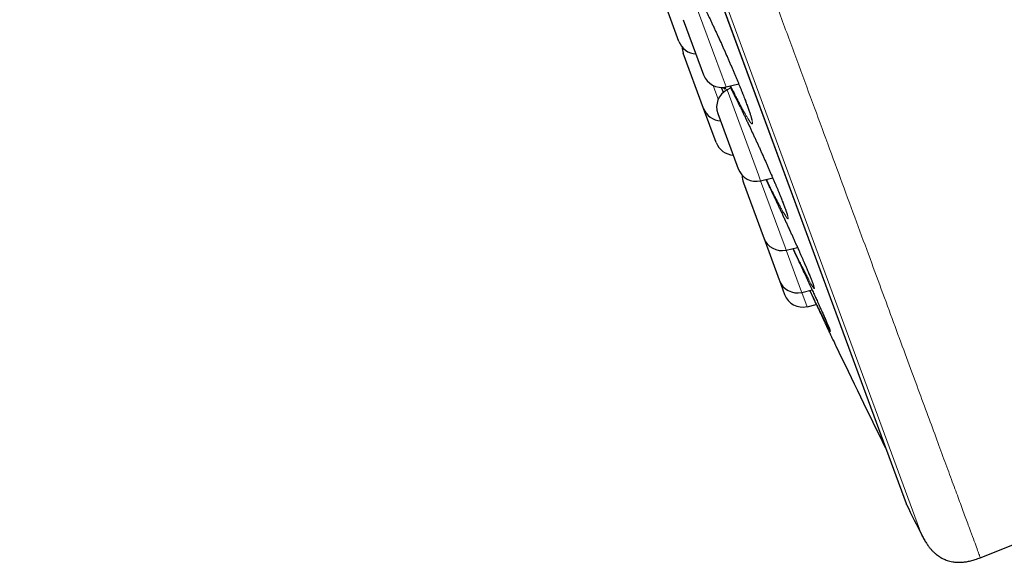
# Model space of a CAD drawing. Header units: millimetres. Extents: x 8 to 949, y 12 to 889.
# Tile 17 of 256: x 119 to 145, y 816 to 830. Entities that reach past the tile are written whole.
import ezdxf

# ---------------------------------------------------------------- set-up
doc = ezdxf.new("R2010")
doc.units = ezdxf.units.MM

msp = doc.modelspace()

# ---------------------------------------------------------------- linework, layer by layer
at = {"color": 252, "linetype": 'Continuous', "lineweight": 0}
for p, q in [((142.815, 816.742), (119.37, 880.298)), ((119.587, 879.419), (142.41, 817.551)), ((136.852, 830.758), (137.622, 828.67)), ((137.622, 828.67), (137.724, 828.394)), ((137.522, 828.074), (137.39, 828.431)), ((137.751, 828.319), (138.565, 826.113)), ((138.565, 826.113), (138.623, 825.955)), ((138.623, 825.955), (139.26, 824.229)), ((139.26, 824.229), (139.286, 824.158)), ((139.286, 824.158), (139.686, 823.076)), ((139.686, 823.076), (139.692, 823.058)), ((139.692, 823.058), (139.829, 822.687))]:
    msp.add_line(p, q, dxfattribs=at)
at = {"color": 7, "linetype": 'Continuous', "lineweight": 30}
for p, q in [((119.593, 879.398), (142.401, 817.571)), ((136.499, 829.577), (135.971, 831.01)), ((136.611, 830.14), (137.078, 828.875)), ((137.141, 827.838), (136.612, 829.271)), ((137.078, 828.875), (137.14, 828.708)), ((137.724, 828.394), (138.054, 828.472)), ((137.844, 828.367), (137.751, 828.319)), ((137.469, 826.949), (137.141, 827.838)), ((137.511, 827.702), (138.004, 826.365)), ((138.004, 826.365), (138.04, 826.269)), ((138.174, 825.905), (138.687, 824.515)), ((138.623, 825.955), (138.938, 826.029)), ((138.687, 824.515), (138.703, 824.472)), ((138.703, 824.472), (139.104, 823.382)), ((139.286, 824.158), (139.58, 824.227)), ((139.104, 823.382), (139.109, 823.371)), ((139.109, 823.371), (139.245, 823.001)), ((139.692, 823.058), (139.961, 823.121)), ((139.829, 822.687), (140.069, 822.744)), ((140.577, 821.67), (140.577, 821.67))]:
    msp.add_line(p, q, dxfattribs=at)
for centre, radius, start, end in [((136.968, 829.75), 0.5, 200.2488, 266.6706), ((137.081, 829.444), 0.5, 181.1991, 200.2488), ((137.609, 828.881), 0.5, 200.2488, 283.2488), ((137.98, 827.875), 0.5, 117.2488, 200.2488), ((137.61, 828.011), 0.5, 200.2488, 266.6706), ((137.938, 827.122), 0.5, 200.2488, 266.6706), ((138.509, 826.442), 0.5, 200.2488, 283.2488), ((138.643, 826.078), 0.5, 177.4151, 200.2488), ((139.172, 824.645), 0.5, 200.2488, 283.2488), ((139.578, 823.544), 0.5, 200.2488, 283.2488), ((139.714, 823.174), 0.5, 200.2488, 283.2488), ((410.911, 951.744), 300, 205.6951, 206.25538), ((142.589, 817.64), 0.2, 200.2488, 206.5587), ((410.753, 951.685), 300, 206.55872, 206.73152), ((8.001, 1158.463), 368.446, 291.71643, 292.00655)]:
    msp.add_arc(centre, radius, start, end, dxfattribs=at)
at = {"color": 252, "linetype": 'Continuous', "lineweight": 0}
for points, knots in [([(167.049, 826.114), (167.047, 826.119), (167.043, 826.131), (167.008, 826.226), (166.952, 826.376), (166.874, 826.588), (166.775, 826.858), (166.654, 827.185), (166.514, 827.566), (166.353, 828.003), (166.17, 828.498), (165.966, 829.051), (165.74, 829.662), (165.495, 830.328), (165.23, 831.046), (164.948, 831.81), (164.65, 832.619), (164.336, 833.469), (164.006, 834.365), (163.657, 835.309), (163.291, 836.301), (162.908, 837.34), (162.51, 838.418), (162.099, 839.532), (161.678, 840.675), (161.247, 841.843), (160.808, 843.033), (160.359, 844.25), (159.898, 845.5), (159.426, 846.78), (158.943, 848.088), (158.454, 849.414), (157.959, 850.756), (157.462, 852.103), (156.964, 853.453), (156.467, 854.801), (155.967, 856.155), (155.464, 857.52), (154.957, 858.892), (154.449, 860.271), (153.943, 861.644), (153.439, 863.008), (152.942, 864.355), (152.454, 865.68), (151.973, 866.982), (151.499, 868.266), (151.03, 869.538), (150.567, 870.795), (150.11, 872.033), (149.663, 873.244), (149.228, 874.424), (148.807, 875.564), (148.402, 876.664), (148.012, 877.721), (147.636, 878.74), (147.272, 879.726), (146.922, 880.675), (146.586, 881.585), (146.268, 882.449), (145.967, 883.264), (145.686, 884.025), (145.425, 884.732), (145.185, 885.383), (144.964, 885.982), (144.761, 886.531), (144.578, 887.029), (144.414, 887.472), (144.272, 887.858), (144.152, 888.184), (144.054, 888.45), (143.978, 888.656), (143.924, 888.801), (143.891, 888.892), (143.886, 888.904), (143.884, 888.909)], [0, 0, 0, 0, 0.014, 0.028, 0.042, 0.056, 0.07, 0.08375, 0.0975, 0.11125, 0.125, 0.139, 0.153, 0.167, 0.181, 0.195, 0.20875, 0.2225, 0.23625, 0.25, 0.264, 0.278, 0.292, 0.306, 0.32, 0.33375, 0.3475, 0.36125, 0.375, 0.389, 0.403, 0.417, 0.431, 0.445, 0.45875, 0.4725, 0.48625, 0.5, 0.514, 0.528, 0.542, 0.556, 0.57, 0.58375, 0.5975, 0.61125, 0.625, 0.639, 0.653, 0.667, 0.681, 0.695, 0.70875, 0.7225, 0.73625, 0.75, 0.764, 0.778, 0.792, 0.806, 0.82, 0.83375, 0.8475, 0.86125, 0.875, 0.889, 0.903, 0.917, 0.931, 0.945, 0.95875, 0.9725, 0.98625, 1, 1, 1, 1]), ([(120.149, 881.719), (120.151, 881.713), (120.156, 881.701), (120.192, 881.602), (120.25, 881.445), (120.332, 881.224), (120.436, 880.942), (120.562, 880.601), (120.708, 880.203), (120.877, 879.747), (121.067, 879.231), (121.28, 878.653), (121.516, 878.015), (121.772, 877.32), (122.049, 876.571), (122.343, 875.772), (122.654, 874.928), (122.982, 874.041), (123.327, 873.106), (123.69, 872.121), (124.072, 871.085), (124.472, 870.001), (124.887, 868.875), (125.317, 867.711), (125.757, 866.518), (126.206, 865.299), (126.665, 864.057), (127.133, 862.786), (127.615, 861.482), (128.107, 860.146), (128.611, 858.78), (129.122, 857.396), (129.639, 855.995), (130.158, 854.589), (130.677, 853.18), (131.197, 851.772), (131.718, 850.359), (132.243, 848.935), (132.772, 847.502), (133.303, 846.063), (133.831, 844.63), (134.357, 843.205), (134.875, 841.799), (135.386, 840.416), (135.887, 839.057), (136.382, 837.716), (136.872, 836.388), (137.356, 835.076), (137.832, 833.784), (138.299, 832.52), (138.753, 831.288), (139.192, 830.098), (139.616, 828.95), (140.023, 827.847), (140.415, 826.782), (140.795, 825.753), (141.16, 824.762), (141.511, 823.812), (141.843, 822.911), (142.157, 822.06), (142.45, 821.265), (142.722, 820.528), (142.973, 819.848), (143.204, 819.223), (143.416, 818.649), (143.607, 818.13), (143.778, 817.667), (143.926, 817.265), (144.052, 816.924), (144.154, 816.646), (144.233, 816.432), (144.29, 816.278), (144.322, 816.192), (144.335, 816.157), (144.331, 816.167), (144.331, 816.167)], [0, 0, 0, 0, 0.014, 0.028, 0.042, 0.056, 0.07, 0.08375, 0.0975, 0.11125, 0.125, 0.139, 0.153, 0.167, 0.181, 0.195, 0.20875, 0.2225, 0.23625, 0.25, 0.264, 0.278, 0.292, 0.306, 0.32, 0.33375, 0.3475, 0.36125, 0.375, 0.389, 0.403, 0.417, 0.431, 0.445, 0.45875, 0.4725, 0.48625, 0.5, 0.514, 0.528, 0.542, 0.556, 0.57, 0.58375, 0.5975, 0.61125, 0.625, 0.639, 0.653, 0.667, 0.681, 0.695, 0.70875, 0.7225, 0.73625, 0.75, 0.764, 0.778, 0.792, 0.806, 0.82, 0.83375, 0.8475, 0.86125, 0.875, 0.889, 0.903, 0.917, 0.931, 0.945, 0.95875, 0.9725, 0.98625, 1, 1, 1, 1, 1]), ([(136.832, 830.745), (136.823, 830.768), (136.8, 830.829), (136.768, 830.918), (136.735, 831.012), (136.708, 831.094), (136.687, 831.163), (136.672, 831.22), (136.663, 831.264), (136.66, 831.295), (136.664, 831.312), (136.673, 831.315), (136.689, 831.304), (136.711, 831.28), (136.738, 831.243), (136.771, 831.192), (136.81, 831.128), (136.854, 831.052), (136.902, 830.964), (136.956, 830.864), (137.013, 830.753), (137.074, 830.633), (137.139, 830.504), (137.206, 830.367), (137.275, 830.223), (137.347, 830.073), (137.42, 829.918), (137.493, 829.758), (137.567, 829.596), (137.641, 829.433), (137.714, 829.269), (137.786, 829.106), (137.856, 828.944), (137.919, 828.796), (137.977, 828.66), (138.028, 828.536), (138.081, 828.408), (138.133, 828.277), (138.185, 828.146), (138.233, 828.023), (138.275, 827.91), (138.312, 827.809), (138.343, 827.718), (138.369, 827.638), (138.389, 827.571), (138.402, 827.518), (138.41, 827.477), (138.411, 827.449), (138.406, 827.435), (138.395, 827.436), (138.377, 827.45), (138.354, 827.477), (138.325, 827.518), (138.291, 827.572), (138.251, 827.64), (138.206, 827.719), (138.156, 827.81), (138.101, 827.912), (138.043, 828.025), (137.981, 828.147), (137.916, 828.279), (137.871, 828.371), (137.847, 828.421), (137.846, 828.423)], [0, 0, 0, 0, 0.009767, 0.026702, 0.043638, 0.060513, 0.077353, 0.094254, 0.111156, 0.127997, 0.144886, 0.161835, 0.178784, 0.195673, 0.212532, 0.229451, 0.24637, 0.263228, 0.280161, 0.297154, 0.314147, 0.331079, 0.347986, 0.364954, 0.381921, 0.398827, 0.415766, 0.432766, 0.449766, 0.466705, 0.483627, 0.50061, 0.517593, 0.534515, 0.548437, 0.562375, 0.576296, 0.593239, 0.610244, 0.627247, 0.644189, 0.661052, 0.677976, 0.694899, 0.711762, 0.728665, 0.745628, 0.762592, 0.779495, 0.796356, 0.813278, 0.830199, 0.84706, 0.863967, 0.880935, 0.897902, 0.914809, 0.931721, 0.948693, 0.965666, 0.982577, 0.999502, 1, 1, 1, 1]), ([(137.819, 828.416), (137.833, 828.39), (137.864, 828.33), (137.918, 828.224), (137.98, 828.101), (138.046, 827.969), (138.114, 827.829), (138.185, 827.683), (138.257, 827.531), (138.331, 827.375), (138.406, 827.215), (138.481, 827.052), (138.556, 826.889), (138.63, 826.726), (138.703, 826.564), (138.774, 826.405), (138.839, 826.258), (138.897, 826.124), (138.95, 826.003), (139.003, 825.878), (139.056, 825.751), (139.109, 825.624), (139.157, 825.506), (139.2, 825.398), (139.237, 825.301), (139.269, 825.215), (139.295, 825.142), (139.315, 825.081), (139.329, 825.033), (139.336, 824.998), (139.337, 824.977), (139.332, 824.969), (139.32, 824.975), (139.303, 824.995), (139.279, 825.028), (139.25, 825.075), (139.214, 825.135), (139.173, 825.207), (139.127, 825.291), (139.077, 825.387), (139.022, 825.493), (138.962, 825.61), (138.899, 825.736), (138.836, 825.863), (138.794, 825.95), (138.774, 825.991)], [0, 0, 0, 0, 0.018151, 0.041982, 0.065728, 0.089445, 0.113247, 0.137048, 0.160764, 0.184535, 0.20839, 0.232246, 0.256017, 0.279772, 0.303612, 0.327453, 0.351208, 0.370758, 0.390332, 0.409882, 0.433665, 0.457534, 0.4814, 0.50518, 0.52885, 0.552603, 0.576356, 0.600025, 0.623741, 0.647541, 0.671342, 0.695058, 0.718705, 0.742436, 0.766168, 0.789815, 0.813524, 0.837318, 0.861112, 0.884821, 0.90854, 0.932343, 0.956147, 0.979865, 1, 1, 1, 1]), ([(137.687, 828.387), (137.688, 828.38), (137.693, 828.361), (137.695, 828.344), (137.692, 828.335), (137.682, 828.341), (137.668, 828.357), (137.656, 828.377), (137.65, 828.385)], [0, 0, 0, 0, 0.1063417, 0.2983271, 0.489625, 0.6803475, 0.8717484, 1, 1, 1, 1]), ([(137.735, 828.308), (137.725, 828.333), (137.713, 828.362), (137.703, 828.387), (137.702, 828.39)], [0, 0, 0, 0, 0.871575, 1, 1, 1, 1]), ([(138.76, 825.987), (138.767, 825.972), (138.797, 825.91), (138.852, 825.795), (138.926, 825.642), (139, 825.485), (139.076, 825.324), (139.152, 825.162), (139.228, 824.999), (139.303, 824.837), (139.377, 824.676), (139.449, 824.518), (139.514, 824.373), (139.573, 824.242), (139.626, 824.124), (139.68, 824.002), (139.735, 823.878), (139.788, 823.755), (139.837, 823.641), (139.88, 823.538), (139.918, 823.446), (139.95, 823.366), (139.977, 823.298), (139.997, 823.242), (140.011, 823.2), (140.018, 823.171), (140.02, 823.155), (140.015, 823.154), (140.003, 823.166), (139.985, 823.192), (139.961, 823.23), (139.931, 823.282), (139.896, 823.347), (139.855, 823.425), (139.808, 823.514), (139.757, 823.613), (139.701, 823.724), (139.641, 823.844), (139.578, 823.972), (139.534, 824.063), (139.512, 824.108)], [0, 0, 0, 0, 0.0085284, 0.0357614, 0.0628978, 0.0901049, 0.1174094, 0.1447143, 0.171922, 0.1991221, 0.2264199, 0.2537179, 0.2809182, 0.3033122, 0.3257331, 0.3481264, 0.3753627, 0.4026968, 0.4300284, 0.4572612, 0.4843664, 0.5115681, 0.5387688, 0.5658728, 0.593021, 0.6202668, 0.6475127, 0.6746611, 0.7017189, 0.728873, 0.7560271, 0.783085, 0.8102086, 0.8374291, 0.8646497, 0.8917735, 0.918908, 0.9461392, 0.9733703, 1, 1, 1, 1]), ([(140.179, 822.643), (140.186, 822.628), (140.212, 822.572), (140.25, 822.486), (140.295, 822.387), (140.333, 822.3), (140.366, 822.225), (140.393, 822.161), (140.414, 822.111), (140.428, 822.074), (140.436, 822.051), (140.438, 822.041), (140.433, 822.045), (140.422, 822.062), (140.404, 822.093), (140.38, 822.138), (140.351, 822.193), (140.327, 822.24), (140.316, 822.263)], [0, 0, 0, 0, 0.025426, 0.090985, 0.156308, 0.221322, 0.286568, 0.351812, 0.416824, 0.481922, 0.547254, 0.612586, 0.677684, 0.742536, 0.807619, 0.872701, 0.937553, 1, 1, 1, 1])]:
    msp.add_open_spline(points, degree=3, knots=knots, dxfattribs=at)
at = {"color": 7, "linetype": 'Continuous', "lineweight": 30}
for points, knots in [([(136.734, 831.239), (136.734, 831.239), (136.734, 831.239), (136.736, 831.237), (136.74, 831.231), (136.747, 831.222), (136.756, 831.209), (136.768, 831.191), (136.782, 831.169), (136.799, 831.143), (136.817, 831.112), (136.837, 831.077), (136.859, 831.039), (136.883, 830.996), (136.909, 830.949), (136.936, 830.899), (136.965, 830.845), (136.994, 830.788), (137.025, 830.728), (137.057, 830.665), (137.09, 830.6), (137.125, 830.531), (137.16, 830.46), (137.196, 830.387), (137.232, 830.311), (137.27, 830.234), (137.308, 830.154), (137.346, 830.073), (137.385, 829.99), (137.424, 829.906), (137.464, 829.821), (137.503, 829.736), (137.543, 829.649), (137.583, 829.562), (137.622, 829.474), (137.662, 829.386), (137.701, 829.298), (137.74, 829.21), (137.778, 829.122), (137.816, 829.036), (137.853, 828.949), (137.89, 828.864), (137.926, 828.78), (137.961, 828.697), (137.995, 828.615), (138.028, 828.536), (138.059, 828.458), (138.09, 828.383), (138.12, 828.31), (138.148, 828.239), (138.175, 828.169), (138.201, 828.103), (138.226, 828.039), (138.249, 827.978), (138.27, 827.92), (138.29, 827.865), (138.309, 827.814), (138.325, 827.766), (138.34, 827.722), (138.353, 827.682), (138.364, 827.647), (138.373, 827.616), (138.38, 827.59), (138.385, 827.569), (138.389, 827.553), (138.391, 827.543), (138.392, 827.537), (138.392, 827.535), (138.392, 827.535), (138.392, 827.535)], [0, 0, 0, 0, 0.003025, 0.012295, 0.022729, 0.034312, 0.046941, 0.060449, 0.074641, 0.089324, 0.104337, 0.119533, 0.135023, 0.150752, 0.166656, 0.182683, 0.198788, 0.214932, 0.231078, 0.247186, 0.263291, 0.279515, 0.295753, 0.312007, 0.328278, 0.344569, 0.360886, 0.377231, 0.393539, 0.409818, 0.426088, 0.442356, 0.458629, 0.474914, 0.491216, 0.507542, 0.523893, 0.540179, 0.55645, 0.572739, 0.58904, 0.605349, 0.621658, 0.637962, 0.654258, 0.670515, 0.686552, 0.702631, 0.718767, 0.734953, 0.751178, 0.76743, 0.783695, 0.799951, 0.81618, 0.832359, 0.848467, 0.864474, 0.880349, 0.896054, 0.911537, 0.926731, 0.941541, 0.956144, 0.968582, 0.980115, 0.990594, 0.999946, 1, 1, 1, 1]), ([(137.818, 828.416), (137.825, 828.404), (137.841, 828.373), (137.868, 828.322), (137.898, 828.262), (137.93, 828.199), (137.963, 828.134), (137.997, 828.066), (138.032, 827.996), (138.068, 827.923), (138.104, 827.848), (138.142, 827.771), (138.18, 827.692), (138.219, 827.611), (138.258, 827.528), (138.298, 827.445), (138.338, 827.36), (138.378, 827.275), (138.418, 827.188), (138.458, 827.102), (138.499, 827.014), (138.539, 826.926), (138.579, 826.839), (138.619, 826.751), (138.658, 826.664), (138.697, 826.577), (138.736, 826.491), (138.774, 826.405), (138.811, 826.321), (138.847, 826.238), (138.883, 826.157), (138.918, 826.077), (138.951, 825.999), (138.983, 825.923), (139.014, 825.85), (139.044, 825.779), (139.073, 825.709), (139.101, 825.643), (139.127, 825.578), (139.152, 825.517), (139.175, 825.458), (139.197, 825.403), (139.217, 825.351), (139.236, 825.302), (139.253, 825.257), (139.267, 825.216), (139.28, 825.179), (139.292, 825.147), (139.301, 825.119), (139.308, 825.096), (139.313, 825.079), (139.316, 825.066), (139.318, 825.058), (139.318, 825.054), (139.318, 825.055), (139.318, 825.055)], [0, 0, 0, 0, 0.014079, 0.03379, 0.053525, 0.073238, 0.092889, 0.112553, 0.132337, 0.152132, 0.171941, 0.191767, 0.211615, 0.23149, 0.251398, 0.271253, 0.291075, 0.310885, 0.330692, 0.350505, 0.370333, 0.390182, 0.41006, 0.429967, 0.449788, 0.469596, 0.489426, 0.509272, 0.529127, 0.548983, 0.568836, 0.588678, 0.608472, 0.628, 0.647581, 0.667232, 0.686943, 0.706703, 0.726498, 0.746309, 0.766112, 0.785883, 0.805597, 0.825225, 0.844733, 0.864081, 0.883219, 0.902077, 0.920563, 0.938536, 0.954374, 0.969181, 0.982692, 0.994722, 1, 1, 1, 1]), ([(137.595, 828.381), (137.611, 828.344), (137.631, 828.301), (137.65, 828.258), (137.653, 828.251)], [0, 0, 0, 0, 0.83427, 1, 1, 1, 1]), ([(138.76, 825.987), (138.769, 825.967), (138.792, 825.921), (138.827, 825.847), (138.866, 825.766), (138.906, 825.683), (138.946, 825.599), (138.986, 825.515), (139.027, 825.429), (139.067, 825.343), (139.108, 825.256), (139.149, 825.168), (139.19, 825.081), (139.231, 824.993), (139.271, 824.906), (139.311, 824.818), (139.351, 824.732), (139.39, 824.646), (139.429, 824.561), (139.467, 824.478), (139.504, 824.395), (139.541, 824.314), (139.577, 824.234), (139.611, 824.157), (139.645, 824.082), (139.677, 824.009), (139.708, 823.939), (139.738, 823.87), (139.766, 823.804), (139.794, 823.741), (139.82, 823.68), (139.844, 823.622), (139.867, 823.567), (139.889, 823.515), (139.909, 823.467), (139.927, 823.423), (139.943, 823.382), (139.957, 823.346), (139.97, 823.313), (139.98, 823.285), (139.988, 823.262), (139.995, 823.244), (139.999, 823.231), (140.001, 823.223), (140.002, 823.219), (140.002, 823.219), (140.002, 823.219)], [0, 0, 0, 0, 0.018742, 0.042694, 0.066673, 0.090685, 0.114706, 0.138643, 0.162559, 0.186465, 0.210372, 0.234292, 0.258233, 0.282204, 0.306217, 0.330233, 0.354124, 0.378043, 0.401986, 0.425947, 0.449916, 0.473885, 0.497848, 0.52179, 0.545445, 0.569042, 0.59273, 0.616499, 0.640337, 0.66423, 0.68816, 0.712104, 0.736033, 0.759919, 0.783731, 0.807435, 0.830989, 0.854342, 0.877425, 0.900139, 0.922339, 0.943751, 0.962096, 0.978746, 0.993359, 1, 1, 1, 1]), ([(139.457, 824.198), (139.466, 824.18), (139.5, 824.108), (139.559, 823.981), (139.636, 823.819), (139.711, 823.658), (139.786, 823.498), (139.858, 823.342), (139.924, 823.2), (139.984, 823.071), (140.037, 822.954), (140.092, 822.835), (140.14, 822.731), (140.168, 822.667), (140.179, 822.643)], [0, 0, 0, 0, 0.0325494, 0.1286719, 0.2244525, 0.320247, 0.4163855, 0.5125246, 0.6083199, 0.6872102, 0.7661955, 0.8450835, 0.9410428, 1, 1, 1, 1]), ([(139.512, 824.108), (139.511, 824.109), (139.497, 824.139), (139.482, 824.17), (139.467, 824.201)], [0, 0, 0, 0, 0.0289, 1, 1, 1, 1]), ([(139.898, 823.106), (139.904, 823.095), (139.934, 823.03), (139.989, 822.914), (140.051, 822.783), (140.102, 822.674), (140.143, 822.588), (140.183, 822.503), (140.229, 822.406), (140.28, 822.298), (140.335, 822.182), (140.385, 822.076), (140.43, 821.98), (140.469, 821.898), (140.502, 821.827), (140.53, 821.768), (140.552, 821.722), (140.567, 821.69), (140.576, 821.671), (140.577, 821.67), (140.577, 821.669)], [0, 0, 0, 0, 0.014069, 0.079007, 0.144425, 0.183795, 0.223269, 0.26307, 0.302983, 0.366238, 0.42993, 0.49501, 0.56058, 0.623539, 0.686932, 0.751694, 0.81693, 0.879943, 0.943397, 1, 1, 1, 1]), ([(140.316, 822.263), (140.315, 822.264), (140.303, 822.288), (140.273, 822.347), (140.228, 822.439), (140.176, 822.543), (140.12, 822.658), (140.06, 822.781), (139.996, 822.913), (139.944, 823.022), (139.912, 823.089), (139.903, 823.107)], [0, 0, 0, 0, 0.005273, 0.140442, 0.275611, 0.410299, 0.545025, 0.680231, 0.815437, 0.950163, 1, 1, 1, 1]), ([(140.178, 822.646), (140.184, 822.632), (140.2, 822.597), (140.224, 822.544), (140.25, 822.487), (140.274, 822.433), (140.297, 822.382), (140.318, 822.335), (140.337, 822.291), (140.354, 822.25), (140.37, 822.214), (140.384, 822.182), (140.396, 822.154), (140.405, 822.13), (140.413, 822.111), (140.418, 822.097), (140.422, 822.088), (140.423, 822.083), (140.423, 822.083), (140.423, 822.083)], [0, 0, 0, 0, 0.043664, 0.109878, 0.176186, 0.24253, 0.308833, 0.375026, 0.441035, 0.506777, 0.57215, 0.637023, 0.701211, 0.764429, 0.826133, 0.880202, 0.929555, 0.972335, 1, 1, 1, 1]), ([(142.815, 816.742), (142.834, 816.707), (142.869, 816.64), (142.925, 816.549), (142.981, 816.47), (143.034, 816.403), (143.086, 816.346), (143.139, 816.295), (143.19, 816.251), (143.241, 816.213), (143.287, 816.183), (143.328, 816.159), (143.371, 816.137), (143.418, 816.116), (143.475, 816.095), (143.541, 816.075), (143.617, 816.059), (143.699, 816.05), (143.785, 816.047), (143.876, 816.051), (143.976, 816.063), (144.085, 816.086), (144.206, 816.12), (144.288, 816.151), (144.331, 816.167)], [0, 0, 0, 0, 0.065295, 0.123773, 0.176164, 0.223112, 0.265174, 0.302822, 0.34271, 0.37732, 0.407035, 0.432118, 0.456342, 0.484919, 0.517945, 0.555577, 0.598121, 0.646066, 0.690654, 0.740015, 0.794803, 0.855788, 0.923857, 1, 1, 1, 1])]:
    msp.add_open_spline(points, degree=3, knots=knots, dxfattribs=at)

doc.saveas('drawing.dxf')
